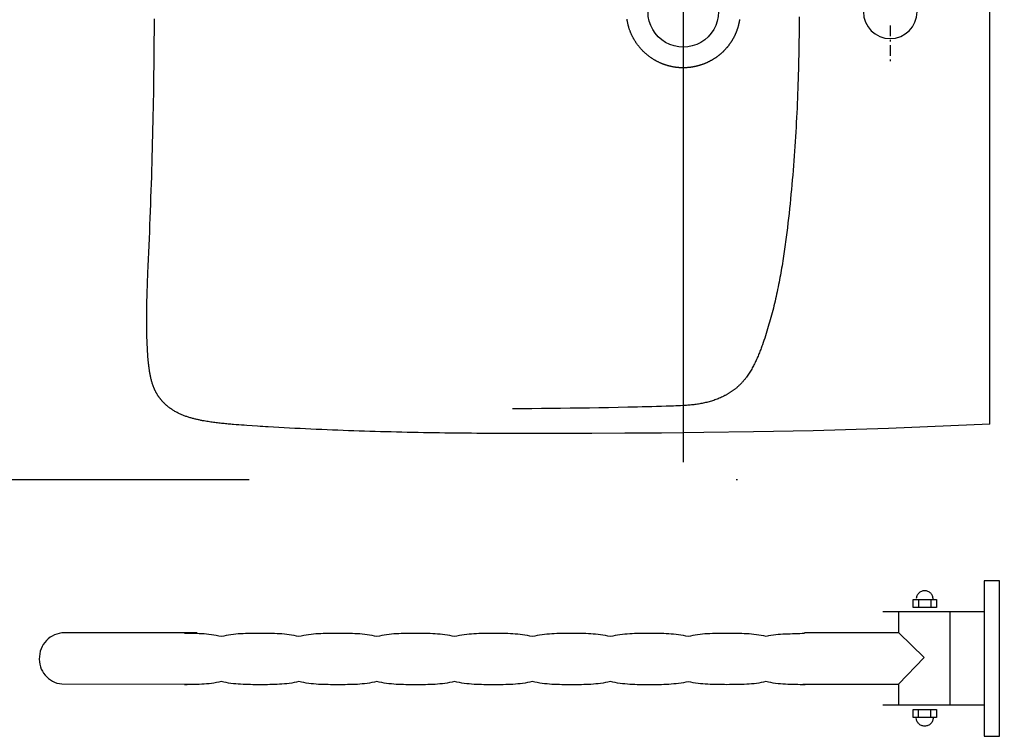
# Model space of a CAD drawing. Header units: millimetres. Extents: x 42924 to 92944, y -369470 to -179866.
# Tile 59 of 256: x 59273 to 59338, y -184346 to -184299. Entities that reach past the tile are written whole.
import ezdxf

# ---------------------------------------------------------------- set-up
doc = ezdxf.new("R2010")
doc.units = ezdxf.units.MM
doc.linetypes.add('DASHDOT', pattern=[25.4, 12.7, -6.35, 0, -6.35])
doc.layers.get('0').update_dxf_attribs({"color": 8})
for name, color, linetype in [('!! 0_Osie', 8, 'DASHDOT'), ('!! 2_wypos-sanitarne', 8, 'Continuous'), ('0-osie-liniA', 8, 'DASHDOT')]:
    doc.layers.add(name, color=color, linetype=linetype)

# ---------------------------------------------------------------- blocks, each defined once
blk = doc.blocks.new('BLOK OSI')
at = {"layer": '0-osie-liniA', "ltscale": 5}
blk.add_lwpolyline([(48625.506, -198090.088), (53810.61, -198090.088)], dxfattribs=at)
blk = doc.blocks.new('umywalka niep')
for p, q in [((-2.363, -36.598), (-3.378, -36.598)), ((-3.378, -36.598), (-3.378, -46.752)), ((-2.363, -46.752), (-2.363, -36.598)), ((-8.012, -38.34), (-8.012, -37.833)), ((-8.012, -37.833), (-6.489, -37.833)), ((-7.792, -37.699), (-7.8, -37.754)), ((-7.778, -37.646), (-7.792, -37.699)), ((-7.759, -37.596), (-7.778, -37.646)), ((-7.736, -37.547), (-7.759, -37.596)), ((-7.708, -37.502), (-7.736, -37.547)), ((-7.677, -37.459), (-7.708, -37.502)), ((-7.641, -37.42), (-7.677, -37.459)), ((-7.651, -37.828), (-7.651, -38.328)), ((-7.602, -37.384), (-7.641, -37.42)), ((-7.559, -37.352), (-7.602, -37.384)), ((-7.514, -37.325), (-7.559, -37.352)), ((-7.465, -37.302), (-7.514, -37.325)), ((-7.415, -37.283), (-7.465, -37.302)), ((-7.362, -37.269), (-7.415, -37.283)), ((-7.307, -37.261), (-7.362, -37.269)), ((-7.25, -37.258), (-7.307, -37.261)), ((-7.194, -37.261), (-7.25, -37.258)), ((-7.139, -37.269), (-7.194, -37.261)), ((-7.087, -37.283), (-7.139, -37.269)), ((-7.036, -37.302), (-7.087, -37.283)), ((-6.988, -37.325), (-7.036, -37.302)), ((-6.942, -37.352), (-6.988, -37.325)), ((-6.899, -37.384), (-6.942, -37.352)), ((-6.86, -37.42), (-6.899, -37.384)), ((-6.824, -37.459), (-6.86, -37.42)), ((-6.849, -37.828), (-6.849, -38.328)), ((-6.793, -37.502), (-6.824, -37.459)), ((-6.765, -37.547), (-6.793, -37.502)), ((-6.741, -37.596), (-6.765, -37.547)), ((-6.723, -37.646), (-6.741, -37.596)), ((-6.709, -37.699), (-6.723, -37.646)), ((-6.701, -37.754), (-6.709, -37.699)), ((-6.698, -37.811), (-6.701, -37.754)), ((-6.698, -37.811), (-6.698, -37.811)), ((-6.489, -37.833), (-6.489, -38.34)), ((-6.489, -38.34), (-8.012, -38.34)), ((-3.384, -38.628), (-9.984, -38.628)), ((-8.935, -39.986), (-8.935, -38.626)), ((-5.584, -44.689), (-5.584, -38.626)), ((-64.43, -40.393), (-64.546, -40.503)), ((-64.304, -40.294), (-64.43, -40.393)), ((-64.167, -40.208), (-64.304, -40.294)), ((-64.022, -40.136), (-64.167, -40.208)), ((-63.868, -40.078), (-64.022, -40.136)), ((-63.706, -40.036), (-63.868, -40.078)), ((-63.538, -40.01), (-63.706, -40.036)), ((-63.363, -40.001), (-63.538, -40.01)), ((-54.71, -40.001), (-63.363, -40.001)), ((-63.363, -40.001), (-63.363, -40.001)), ((-55.38, -40.041), (-55.541, -40.041)), ((-55.22, -40.042), (-55.38, -40.041)), ((-55.06, -40.044), (-55.22, -40.042)), ((-54.899, -40.046), (-55.06, -40.044)), ((-54.74, -40.051), (-54.899, -40.046)), ((-54.579, -40.057), (-54.74, -40.051)), ((-54.419, -40.066), (-54.579, -40.057)), ((-54.259, -40.076), (-54.419, -40.066)), ((-54.098, -40.09), (-54.259, -40.076)), ((-53.938, -40.106), (-54.098, -40.09)), ((-53.778, -40.126), (-53.938, -40.106)), ((-53.618, -40.149), (-53.778, -40.126)), ((-53.458, -40.177), (-53.618, -40.149)), ((-53.297, -40.208), (-53.458, -40.177)), ((-53.137, -40.244), (-53.297, -40.208)), ((-52.979, -40.208), (-53.137, -40.244)), ((-52.821, -40.177), (-52.979, -40.208)), ((-52.663, -40.149), (-52.821, -40.177)), ((-52.505, -40.126), (-52.663, -40.149)), ((-52.346, -40.106), (-52.505, -40.126)), ((-52.188, -40.09), (-52.346, -40.106)), ((-52.03, -40.077), (-52.188, -40.09)), ((-51.872, -40.066), (-52.03, -40.077)), ((-51.713, -40.058), (-51.872, -40.066)), ((-51.555, -40.052), (-51.713, -40.058)), ((-51.397, -40.047), (-51.555, -40.052)), ((-51.239, -40.044), (-51.397, -40.047)), ((-51.081, -40.043), (-51.239, -40.044)), ((-50.923, -40.042), (-51.081, -40.043)), ((-50.764, -40.041), (-50.923, -40.042)), ((-50.606, -40.042), (-50.764, -40.041)), ((-50.448, -40.041), (-50.606, -40.042)), ((-50.289, -40.042), (-50.448, -40.041)), ((-50.13, -40.043), (-50.289, -40.042)), ((-49.971, -40.045), (-50.13, -40.043)), ((-49.812, -40.047), (-49.971, -40.045)), ((-49.653, -40.052), (-49.812, -40.047)), ((-49.494, -40.058), (-49.653, -40.052)), ((-49.335, -40.066), (-49.494, -40.058)), ((-49.176, -40.077), (-49.335, -40.066)), ((-49.018, -40.09), (-49.176, -40.077)), ((-48.86, -40.106), (-49.018, -40.09)), ((-48.702, -40.126), (-48.86, -40.106)), ((-48.544, -40.15), (-48.702, -40.126)), ((-48.387, -40.177), (-48.544, -40.15)), ((-48.231, -40.209), (-48.387, -40.177)), ((-48.075, -40.245), (-48.231, -40.209)), ((-47.916, -40.209), (-48.075, -40.245)), ((-47.757, -40.177), (-47.916, -40.209)), ((-47.597, -40.15), (-47.757, -40.177)), ((-47.438, -40.127), (-47.597, -40.15)), ((-47.279, -40.107), (-47.438, -40.127)), ((-47.12, -40.091), (-47.279, -40.107)), ((-46.96, -40.077), (-47.12, -40.091)), ((-46.801, -40.067), (-46.96, -40.077)), ((-46.642, -40.058), (-46.801, -40.067)), ((-46.483, -40.052), (-46.642, -40.058)), ((-46.324, -40.048), (-46.483, -40.052)), ((-46.164, -40.045), (-46.324, -40.048)), ((-46.005, -40.043), (-46.164, -40.045)), ((-45.846, -40.043), (-46.005, -40.043)), ((-45.687, -40.042), (-45.846, -40.043)), ((-45.528, -40.043), (-45.687, -40.042)), ((-45.368, -40.042), (-45.528, -40.043)), ((-45.209, -40.043), (-45.368, -40.042)), ((-45.05, -40.043), (-45.209, -40.043)), ((-44.891, -40.045), (-45.05, -40.043)), ((-44.731, -40.048), (-44.891, -40.045)), ((-44.572, -40.052), (-44.731, -40.048)), ((-44.413, -40.058), (-44.572, -40.052)), ((-44.254, -40.067), (-44.413, -40.058)), ((-44.095, -40.077), (-44.254, -40.067)), ((-43.936, -40.091), (-44.095, -40.077)), ((-43.776, -40.107), (-43.936, -40.091)), ((-43.617, -40.127), (-43.776, -40.107)), ((-43.458, -40.15), (-43.617, -40.127)), ((-43.299, -40.177), (-43.458, -40.15)), ((-43.14, -40.209), (-43.299, -40.177)), ((-42.981, -40.246), (-43.14, -40.209)), ((-42.823, -40.209), (-42.981, -40.246)), ((-42.665, -40.178), (-42.823, -40.209)), ((-42.507, -40.15), (-42.665, -40.178)), ((-42.35, -40.127), (-42.507, -40.15)), ((-42.192, -40.107), (-42.35, -40.127)), ((-42.034, -40.091), (-42.192, -40.107)), ((-41.877, -40.077), (-42.034, -40.091)), ((-41.719, -40.067), (-41.877, -40.077)), ((-41.561, -40.059), (-41.719, -40.067)), ((-41.403, -40.053), (-41.561, -40.059)), ((-41.246, -40.048), (-41.403, -40.053)), ((-41.088, -40.046), (-41.246, -40.048)), ((-40.93, -40.044), (-41.088, -40.046)), ((-40.773, -40.043), (-40.93, -40.044)), ((-40.615, -40.043), (-40.773, -40.043)), ((-40.457, -40.043), (-40.615, -40.043)), ((-40.298, -40.043), (-40.457, -40.043)), ((-40.139, -40.043), (-40.298, -40.043)), ((-39.98, -40.044), (-40.139, -40.043)), ((-39.82, -40.046), (-39.98, -40.044)), ((-39.66, -40.048), (-39.82, -40.046)), ((-39.501, -40.053), (-39.66, -40.048)), ((-39.342, -40.059), (-39.501, -40.053)), ((-39.182, -40.067), (-39.342, -40.059)), ((-39.023, -40.078), (-39.182, -40.067)), ((-38.864, -40.091), (-39.023, -40.078)), ((-38.705, -40.107), (-38.864, -40.091)), ((-38.547, -40.127), (-38.705, -40.107)), ((-38.389, -40.151), (-38.547, -40.127)), ((-38.231, -40.178), (-38.389, -40.151)), ((-38.074, -40.21), (-38.231, -40.178)), ((-37.918, -40.247), (-38.074, -40.21)), ((-37.76, -40.21), (-37.918, -40.247)), ((-37.602, -40.178), (-37.76, -40.21)), ((-37.444, -40.151), (-37.602, -40.178)), ((-37.285, -40.127), (-37.444, -40.151)), ((-37.127, -40.108), (-37.285, -40.127)), ((-36.969, -40.091), (-37.127, -40.108)), ((-36.811, -40.078), (-36.969, -40.091)), ((-36.653, -40.068), (-36.811, -40.078)), ((-36.494, -40.059), (-36.653, -40.068)), ((-36.336, -40.053), (-36.494, -40.059)), ((-36.178, -40.049), (-36.336, -40.053)), ((-36.02, -40.046), (-36.178, -40.049)), ((-35.862, -40.045), (-36.02, -40.046)), ((-35.704, -40.044), (-35.862, -40.045)), ((-35.545, -40.044), (-35.704, -40.044)), ((-35.387, -40.044), (-35.545, -40.044)), ((-35.229, -40.044), (-35.387, -40.044)), ((-35.07, -40.044), (-35.229, -40.044)), ((-34.912, -40.045), (-35.07, -40.044)), ((-34.753, -40.046), (-34.912, -40.045)), ((-34.594, -40.049), (-34.753, -40.046)), ((-34.435, -40.053), (-34.594, -40.049)), ((-34.277, -40.059), (-34.435, -40.053)), ((-34.118, -40.068), (-34.277, -40.059)), ((-33.959, -40.078), (-34.118, -40.068)), ((-33.801, -40.092), (-33.959, -40.078)), ((-33.642, -40.108), (-33.801, -40.092)), ((-33.483, -40.128), (-33.642, -40.108)), ((-33.324, -40.151), (-33.483, -40.128)), ((-33.165, -40.179), (-33.324, -40.151)), ((-33.007, -40.211), (-33.165, -40.179)), ((-32.848, -40.247), (-33.007, -40.211)), ((-32.689, -40.211), (-32.848, -40.247)), ((-32.53, -40.179), (-32.689, -40.211)), ((-32.371, -40.151), (-32.53, -40.179)), ((-32.211, -40.128), (-32.371, -40.151)), ((-32.052, -40.108), (-32.211, -40.128)), ((-31.893, -40.092), (-32.052, -40.108)), ((-31.734, -40.078), (-31.893, -40.092)), ((-31.574, -40.068), (-31.734, -40.078)), ((-31.415, -40.06), (-31.574, -40.068)), ((-31.256, -40.054), (-31.415, -40.06)), ((-31.097, -40.05), (-31.256, -40.054)), ((-30.938, -40.047), (-31.097, -40.05)), ((-30.779, -40.046), (-30.938, -40.047)), ((-30.619, -40.045), (-30.779, -40.046)), ((-30.46, -40.045), (-30.619, -40.045)), ((-30.301, -40.045), (-30.46, -40.045)), ((-30.142, -40.045), (-30.301, -40.045)), ((-29.984, -40.045), (-30.142, -40.045)), ((-29.825, -40.046), (-29.984, -40.045)), ((-29.666, -40.047), (-29.825, -40.046)), ((-29.508, -40.05), (-29.666, -40.047)), ((-29.349, -40.054), (-29.508, -40.05)), ((-29.19, -40.06), (-29.349, -40.054)), ((-29.031, -40.068), (-29.19, -40.06)), ((-28.873, -40.079), (-29.031, -40.068)), ((-28.714, -40.092), (-28.873, -40.079)), ((-28.556, -40.108), (-28.714, -40.092)), ((-28.397, -40.128), (-28.556, -40.108)), ((-28.238, -40.152), (-28.397, -40.128)), ((-28.079, -40.179), (-28.238, -40.152)), ((-27.92, -40.211), (-28.079, -40.179)), ((-27.761, -40.248), (-27.92, -40.211)), ((-27.603, -40.211), (-27.761, -40.248)), ((-27.444, -40.179), (-27.603, -40.211)), ((-27.286, -40.152), (-27.444, -40.179)), ((-27.127, -40.128), (-27.286, -40.152)), ((-26.968, -40.108), (-27.127, -40.128)), ((-26.81, -40.092), (-26.968, -40.108)), ((-26.651, -40.079), (-26.81, -40.092)), ((-26.492, -40.069), (-26.651, -40.079)), ((-26.333, -40.06), (-26.492, -40.069)), ((-26.175, -40.054), (-26.333, -40.06)), ((-26.016, -40.05), (-26.175, -40.054)), ((-25.857, -40.048), (-26.016, -40.05)), ((-25.699, -40.046), (-25.857, -40.048)), ((-25.54, -40.046), (-25.699, -40.046)), ((-25.381, -40.046), (-25.54, -40.046)), ((-25.222, -40.046), (-25.381, -40.046)), ((-25.063, -40.046), (-25.222, -40.046)), ((-24.904, -40.046), (-25.063, -40.046)), ((-24.745, -40.046), (-24.904, -40.046)), ((-24.586, -40.048), (-24.745, -40.046)), ((-24.427, -40.05), (-24.586, -40.048)), ((-24.267, -40.055), (-24.427, -40.05)), ((-24.108, -40.06), (-24.267, -40.055)), ((-23.949, -40.069), (-24.108, -40.06)), ((-23.79, -40.079), (-23.949, -40.069)), ((-23.63, -40.092), (-23.79, -40.079)), ((-23.471, -40.109), (-23.63, -40.092)), ((-23.312, -40.129), (-23.471, -40.109)), ((-23.153, -40.152), (-23.312, -40.129)), ((-22.993, -40.18), (-23.153, -40.152)), ((-22.834, -40.212), (-22.993, -40.18)), ((-22.675, -40.249), (-22.834, -40.212)), ((-22.524, -40.212), (-22.675, -40.249)), ((-22.371, -40.18), (-22.524, -40.212)), ((-22.216, -40.152), (-22.371, -40.18)), ((-22.06, -40.128), (-22.216, -40.152)), ((-21.902, -40.107), (-22.06, -40.128)), ((-21.743, -40.09), (-21.902, -40.107)), ((-21.583, -40.076), (-21.743, -40.09)), ((-21.423, -40.065), (-21.583, -40.076)), ((-21.262, -40.057), (-21.423, -40.065)), ((-21.101, -40.05), (-21.262, -40.057)), ((-20.94, -40.045), (-21.101, -40.05)), ((-20.78, -40.042), (-20.94, -40.045)), ((-20.62, -40.04), (-20.78, -40.042)), ((-20.461, -40.039), (-20.62, -40.04)), ((-20.303, -40.039), (-20.461, -40.039)), ((-20.147, -40.039), (-20.303, -40.039)), ((-19.987, -40.039), (-20.147, -40.039)), ((-19.827, -40.039), (-19.987, -40.039)), ((-19.667, -40.04), (-19.827, -40.039)), ((-19.507, -40.042), (-19.667, -40.04)), ((-19.347, -40.045), (-19.507, -40.042)), ((-19.187, -40.05), (-19.347, -40.045)), ((-19.028, -40.056), (-19.187, -40.05)), ((-18.868, -40.065), (-19.028, -40.056)), ((-18.708, -40.075), (-18.868, -40.065)), ((-18.549, -40.089), (-18.708, -40.075)), ((-18.39, -40.105), (-18.549, -40.089)), ((-18.23, -40.125), (-18.39, -40.105)), ((-18.07, -40.148), (-18.23, -40.125)), ((-17.911, -40.175), (-18.07, -40.148)), ((-17.751, -40.207), (-17.911, -40.175)), ((-17.591, -40.243), (-17.751, -40.207)), ((-17.434, -40.207), (-17.591, -40.243)), ((-17.278, -40.178), (-17.434, -40.207)), ((-17.121, -40.154), (-17.278, -40.178)), ((-16.964, -40.135), (-17.121, -40.154)), ((-16.807, -40.119), (-16.964, -40.135)), ((-16.65, -40.107), (-16.807, -40.119)), ((-16.493, -40.098), (-16.65, -40.107)), ((-16.336, -40.091), (-16.493, -40.098)), ((-16.179, -40.085), (-16.336, -40.091)), ((-16.022, -40.08), (-16.179, -40.085)), ((-15.865, -40.076), (-16.022, -40.08)), ((-15.708, -40.072), (-15.865, -40.076)), ((-15.551, -40.066), (-15.708, -40.072)), ((-15.394, -40.06), (-15.551, -40.066)), ((-15.237, -40.051), (-15.394, -40.06)), ((-15.08, -40.04), (-15.237, -40.051)), ((-8.959, -40), (-15.082, -40)), ((-15.08, -40.04), (-15.08, -40.04)), ((-7.293, -41.621), (-8.946, -39.994)), ((-64.89, -41.047), (-64.943, -41.204)), ((-64.823, -40.898), (-64.89, -41.047)), ((-64.743, -40.757), (-64.823, -40.898)), ((-64.651, -40.625), (-64.743, -40.757)), ((-64.546, -40.503), (-64.651, -40.625)), ((-65.003, -41.537), (-65.01, -41.711)), ((-65.01, -41.711), (-65, -41.884)), ((-64.981, -41.367), (-65.003, -41.537)), ((-64.943, -41.204), (-64.981, -41.367)), ((-8.951, -43.352), (-7.293, -41.621)), ((-65, -41.884), (-64.974, -42.051)), ((-64.974, -42.051), (-64.933, -42.21)), ((-64.933, -42.21), (-64.877, -42.363)), ((-64.877, -42.363), (-64.807, -42.506)), ((-64.807, -42.506), (-64.725, -42.641)), ((-64.725, -42.641), (-64.631, -42.765)), ((-64.631, -42.765), (-64.525, -42.88)), ((-64.525, -42.88), (-64.408, -42.983)), ((-64.408, -42.983), (-64.282, -43.075)), ((-64.282, -43.075), (-64.147, -43.155)), ((-64.147, -43.155), (-64.004, -43.221)), ((-64.004, -43.221), (-63.852, -43.274)), ((-63.852, -43.274), (-63.695, -43.313)), ((-63.695, -43.313), (-63.531, -43.336)), ((-63.531, -43.336), (-54.728, -43.345)), ((-55.367, -43.383), (-55.526, -43.383)), ((-55.207, -43.382), (-55.367, -43.383)), ((-55.048, -43.381), (-55.207, -43.382)), ((-54.889, -43.378), (-55.048, -43.381)), ((-54.73, -43.374), (-54.889, -43.378)), ((-54.57, -43.368), (-54.73, -43.374)), ((-54.411, -43.36), (-54.57, -43.368)), ((-54.252, -43.349), (-54.411, -43.36)), ((-54.093, -43.336), (-54.252, -43.349)), ((-53.933, -43.319), (-54.093, -43.336)), ((-53.774, -43.3), (-53.933, -43.319)), ((-53.615, -43.276), (-53.774, -43.3)), ((-53.456, -43.248), (-53.615, -43.276)), ((-53.297, -43.217), (-53.456, -43.248)), ((-53.138, -43.18), (-53.297, -43.217)), ((-52.979, -43.217), (-53.138, -43.18)), ((-52.821, -43.249), (-52.979, -43.217)), ((-52.663, -43.276), (-52.821, -43.249)), ((-52.505, -43.3), (-52.663, -43.276)), ((-52.346, -43.319), (-52.505, -43.3)), ((-52.188, -43.336), (-52.346, -43.319)), ((-52.03, -43.349), (-52.188, -43.336)), ((-51.872, -43.36), (-52.03, -43.349)), ((-51.713, -43.368), (-51.872, -43.36)), ((-51.555, -43.374), (-51.713, -43.368)), ((-51.397, -43.378), (-51.555, -43.374)), ((-51.239, -43.382), (-51.397, -43.378)), ((-51.081, -43.383), (-51.239, -43.382)), ((-50.922, -43.384), (-51.081, -43.383)), ((-50.764, -43.384), (-50.922, -43.384)), ((-50.606, -43.384), (-50.764, -43.384)), ((-50.447, -43.384), (-50.606, -43.384)), ((-50.289, -43.384), (-50.447, -43.384)), ((-50.13, -43.383), (-50.289, -43.384)), ((-49.971, -43.382), (-50.13, -43.383)), ((-49.812, -43.378), (-49.971, -43.382)), ((-49.654, -43.374), (-49.812, -43.378)), ((-49.495, -43.368), (-49.654, -43.374)), ((-49.336, -43.36), (-49.495, -43.368)), ((-49.177, -43.349), (-49.336, -43.36)), ((-49.019, -43.336), (-49.177, -43.349)), ((-48.86, -43.32), (-49.019, -43.336)), ((-48.702, -43.3), (-48.86, -43.32)), ((-48.543, -43.277), (-48.702, -43.3)), ((-48.384, -43.249), (-48.543, -43.277)), ((-48.226, -43.218), (-48.384, -43.249)), ((-48.067, -43.182), (-48.226, -43.218)), ((-47.908, -43.218), (-48.067, -43.182)), ((-47.749, -43.249), (-47.908, -43.218)), ((-47.59, -43.277), (-47.749, -43.249)), ((-47.432, -43.3), (-47.59, -43.277)), ((-47.273, -43.32), (-47.432, -43.3)), ((-47.114, -43.336), (-47.273, -43.32)), ((-46.956, -43.35), (-47.114, -43.336)), ((-46.797, -43.361), (-46.956, -43.35)), ((-46.638, -43.369), (-46.797, -43.361)), ((-46.48, -43.375), (-46.638, -43.369)), ((-46.321, -43.379), (-46.48, -43.375)), ((-46.162, -43.382), (-46.321, -43.379)), ((-46.003, -43.384), (-46.162, -43.382)), ((-45.845, -43.385), (-46.003, -43.384)), ((-45.686, -43.385), (-45.845, -43.385)), ((-45.528, -43.385), (-45.686, -43.385)), ((-45.369, -43.385), (-45.528, -43.385)), ((-45.21, -43.385), (-45.369, -43.385)), ((-45.051, -43.384), (-45.21, -43.385)), ((-44.893, -43.382), (-45.051, -43.384)), ((-44.734, -43.379), (-44.893, -43.382)), ((-44.575, -43.375), (-44.734, -43.379)), ((-44.417, -43.369), (-44.575, -43.375)), ((-44.258, -43.361), (-44.417, -43.369)), ((-44.099, -43.35), (-44.258, -43.361)), ((-43.94, -43.337), (-44.099, -43.35)), ((-43.782, -43.32), (-43.94, -43.337)), ((-43.623, -43.301), (-43.782, -43.32)), ((-43.464, -43.277), (-43.623, -43.301)), ((-43.306, -43.25), (-43.464, -43.277)), ((-43.147, -43.218), (-43.306, -43.25)), ((-42.988, -43.182), (-43.147, -43.218)), ((-42.83, -43.218), (-42.988, -43.182)), ((-42.672, -43.25), (-42.83, -43.218)), ((-42.514, -43.277), (-42.672, -43.25)), ((-42.356, -43.301), (-42.514, -43.277)), ((-42.197, -43.32), (-42.356, -43.301)), ((-42.039, -43.337), (-42.197, -43.32)), ((-41.881, -43.35), (-42.039, -43.337)), ((-41.723, -43.361), (-41.881, -43.35)), ((-41.564, -43.369), (-41.723, -43.361)), ((-41.406, -43.376), (-41.564, -43.369)), ((-41.248, -43.38), (-41.406, -43.376)), ((-41.09, -43.383), (-41.248, -43.38)), ((-40.932, -43.385), (-41.09, -43.383)), ((-40.773, -43.386), (-40.932, -43.385)), ((-40.615, -43.386), (-40.773, -43.386)), ((-40.457, -43.386), (-40.615, -43.386)), ((-40.299, -43.386), (-40.457, -43.386)), ((-40.14, -43.386), (-40.299, -43.386)), ((-39.982, -43.385), (-40.14, -43.386)), ((-39.824, -43.383), (-39.982, -43.385)), ((-39.665, -43.38), (-39.824, -43.383)), ((-39.507, -43.376), (-39.665, -43.38)), ((-39.348, -43.369), (-39.507, -43.376)), ((-39.19, -43.361), (-39.348, -43.369)), ((-39.032, -43.35), (-39.19, -43.361)), ((-38.873, -43.337), (-39.032, -43.35)), ((-38.715, -43.321), (-38.873, -43.337)), ((-38.557, -43.301), (-38.715, -43.321)), ((-38.398, -43.278), (-38.557, -43.301)), ((-38.24, -43.251), (-38.398, -43.278)), ((-38.082, -43.219), (-38.24, -43.251)), ((-37.924, -43.183), (-38.082, -43.219)), ((-37.764, -43.219), (-37.924, -43.183)), ((-37.604, -43.251), (-37.764, -43.219)), ((-37.445, -43.278), (-37.604, -43.251)), ((-37.285, -43.301), (-37.445, -43.278)), ((-37.126, -43.321), (-37.285, -43.301)), ((-36.966, -43.337), (-37.126, -43.321)), ((-36.807, -43.351), (-36.966, -43.337)), ((-36.647, -43.362), (-36.807, -43.351)), ((-36.487, -43.37), (-36.647, -43.362)), ((-36.328, -43.376), (-36.487, -43.37)), ((-36.168, -43.381), (-36.328, -43.376)), ((-36.009, -43.384), (-36.168, -43.381)), ((-35.849, -43.386), (-36.009, -43.384)), ((-35.69, -43.387), (-35.849, -43.386)), ((-35.53, -43.387), (-35.69, -43.387)), ((-35.371, -43.387), (-35.53, -43.387)), ((-35.213, -43.387), (-35.371, -43.387)), ((-35.056, -43.387), (-35.213, -43.387)), ((-34.898, -43.386), (-35.056, -43.387)), ((-34.74, -43.384), (-34.898, -43.386)), ((-34.583, -43.381), (-34.74, -43.384)), ((-34.425, -43.377), (-34.583, -43.381)), ((-34.267, -43.37), (-34.425, -43.377)), ((-34.109, -43.362), (-34.267, -43.37)), ((-33.952, -43.351), (-34.109, -43.362)), ((-33.794, -43.338), (-33.952, -43.351)), ((-33.637, -43.321), (-33.794, -43.338)), ((-33.479, -43.302), (-33.637, -43.321)), ((-33.321, -43.279), (-33.479, -43.302)), ((-33.163, -43.252), (-33.321, -43.279)), ((-33.006, -43.22), (-33.163, -43.252)), ((-32.848, -43.185), (-33.006, -43.22)), ((-32.687, -43.22), (-32.848, -43.185)), ((-32.526, -43.252), (-32.687, -43.22)), ((-32.366, -43.279), (-32.526, -43.252)), ((-32.205, -43.302), (-32.366, -43.279)), ((-32.045, -43.322), (-32.205, -43.302)), ((-31.884, -43.338), (-32.045, -43.322)), ((-31.723, -43.352), (-31.884, -43.338)), ((-31.562, -43.363), (-31.723, -43.352)), ((-31.402, -43.371), (-31.562, -43.363)), ((-31.241, -43.377), (-31.402, -43.371)), ((-31.08, -43.382), (-31.241, -43.377)), ((-30.919, -43.385), (-31.08, -43.382)), ((-30.759, -43.387), (-30.919, -43.385)), ((-30.598, -43.388), (-30.759, -43.387)), ((-30.437, -43.388), (-30.598, -43.388)), ((-30.276, -43.389), (-30.437, -43.388)), ((-30.119, -43.388), (-30.276, -43.389)), ((-29.962, -43.388), (-30.119, -43.388)), ((-29.805, -43.387), (-29.962, -43.388)), ((-29.648, -43.385), (-29.805, -43.387)), ((-29.491, -43.382), (-29.648, -43.385)), ((-29.334, -43.377), (-29.491, -43.382)), ((-29.178, -43.371), (-29.334, -43.377)), ((-29.021, -43.363), (-29.178, -43.371)), ((-28.864, -43.352), (-29.021, -43.363)), ((-28.706, -43.339), (-28.864, -43.352)), ((-28.549, -43.322), (-28.706, -43.339)), ((-28.391, -43.303), (-28.549, -43.322)), ((-28.233, -43.279), (-28.391, -43.303)), ((-28.074, -43.252), (-28.233, -43.279)), ((-27.914, -43.221), (-28.074, -43.252)), ((-27.754, -43.186), (-27.914, -43.221)), ((-27.596, -43.221), (-27.754, -43.186)), ((-27.437, -43.252), (-27.596, -43.221)), ((-27.278, -43.279), (-27.437, -43.252)), ((-27.119, -43.303), (-27.278, -43.279)), ((-26.96, -43.322), (-27.119, -43.303)), ((-26.801, -43.339), (-26.96, -43.322)), ((-26.642, -43.352), (-26.801, -43.339)), ((-26.483, -43.363), (-26.642, -43.352)), ((-26.325, -43.372), (-26.483, -43.363)), ((-26.166, -43.378), (-26.325, -43.372)), ((-26.007, -43.383), (-26.166, -43.378)), ((-25.848, -43.386), (-26.007, -43.383)), ((-25.69, -43.388), (-25.848, -43.386)), ((-25.531, -43.389), (-25.69, -43.388)), ((-25.371, -43.389), (-25.531, -43.389)), ((-25.212, -43.389), (-25.371, -43.389)), ((-25.053, -43.389), (-25.212, -43.389)), ((-24.894, -43.389), (-25.053, -43.389)), ((-24.734, -43.388), (-24.894, -43.389)), ((-24.575, -43.386), (-24.734, -43.388)), ((-24.415, -43.383), (-24.575, -43.386)), ((-24.256, -43.378), (-24.415, -43.383)), ((-24.096, -43.372), (-24.256, -43.378)), ((-23.937, -43.363), (-24.096, -43.372)), ((-23.778, -43.352), (-23.937, -43.363)), ((-23.618, -43.339), (-23.778, -43.352)), ((-23.459, -43.323), (-23.618, -43.339)), ((-23.299, -43.303), (-23.459, -43.323)), ((-23.14, -43.28), (-23.299, -43.303)), ((-22.98, -43.253), (-23.14, -43.28)), ((-22.821, -43.222), (-22.98, -43.253)), ((-22.661, -43.187), (-22.821, -43.222)), ((-22.506, -43.222), (-22.661, -43.187)), ((-22.35, -43.253), (-22.506, -43.222)), ((-22.194, -43.279), (-22.35, -43.253)), ((-22.037, -43.302), (-22.194, -43.279)), ((-21.879, -43.321), (-22.037, -43.302)), ((-21.721, -43.337), (-21.879, -43.321)), ((-21.562, -43.35), (-21.721, -43.337)), ((-21.404, -43.36), (-21.562, -43.35)), ((-21.246, -43.368), (-21.404, -43.36)), ((-21.087, -43.373), (-21.246, -43.368)), ((-20.929, -43.377), (-21.087, -43.373)), ((-20.771, -43.38), (-20.929, -43.377)), ((-20.614, -43.382), (-20.771, -43.38)), ((-20.458, -43.382), (-20.614, -43.382)), ((-20.302, -43.382), (-20.458, -43.382)), ((-20.147, -43.383), (-20.302, -43.382)), ((-19.988, -43.382), (-20.147, -43.383)), ((-19.827, -43.382), (-19.988, -43.382)), ((-19.666, -43.381), (-19.827, -43.382)), ((-19.505, -43.38), (-19.666, -43.381)), ((-19.343, -43.377), (-19.505, -43.38)), ((-19.181, -43.373), (-19.343, -43.377)), ((-19.02, -43.367), (-19.181, -43.373)), ((-18.858, -43.359), (-19.02, -43.367)), ((-18.697, -43.348), (-18.858, -43.359)), ((-18.538, -43.335), (-18.697, -43.348)), ((-18.379, -43.319), (-18.538, -43.335)), ((-18.221, -43.299), (-18.379, -43.319)), ((-18.065, -43.275), (-18.221, -43.299)), ((-17.91, -43.248), (-18.065, -43.275)), ((-17.757, -43.216), (-17.91, -43.248)), ((-17.606, -43.18), (-17.757, -43.216)), ((-17.449, -43.216), (-17.606, -43.18)), ((-17.291, -43.248), (-17.449, -43.216)), ((-17.133, -43.275), (-17.291, -43.248)), ((-16.974, -43.299), (-17.133, -43.275)), ((-16.815, -43.319), (-16.974, -43.299)), ((-16.656, -43.335), (-16.815, -43.319)), ((-16.496, -43.349), (-16.656, -43.335)), ((-16.336, -43.359), (-16.496, -43.349)), ((-16.176, -43.367), (-16.336, -43.359)), ((-16.015, -43.374), (-16.176, -43.367)), ((-15.855, -43.378), (-16.015, -43.374)), ((-15.695, -43.381), (-15.855, -43.378)), ((-15.535, -43.382), (-15.695, -43.381)), ((-15.374, -43.383), (-15.535, -43.382)), ((-15.215, -43.383), (-15.374, -43.383)), ((-15.055, -43.383), (-15.215, -43.383)), ((-15.192, -43.352), (-8.951, -43.352)), ((-15.055, -43.383), (-15.055, -43.383)), ((-8.935, -44.689), (-8.935, -43.359)), ((-3.384, -44.721), (-9.984, -44.721)), ((-8.012, -45.514), (-8.012, -45.006)), ((-8.012, -45.006), (-6.489, -45.006)), ((-6.489, -45.514), (-8.012, -45.514)), ((-7.792, -45.647), (-7.8, -45.592)), ((-7.651, -45.518), (-7.651, -45.019)), ((-6.849, -45.518), (-6.849, -45.019)), ((-6.701, -45.592), (-6.709, -45.647)), ((-6.698, -45.536), (-6.701, -45.592)), ((-6.698, -45.536), (-6.698, -45.536)), ((-6.489, -45.006), (-6.489, -45.514)), ((-7.778, -45.7), (-7.792, -45.647)), ((-7.759, -45.751), (-7.778, -45.7)), ((-7.736, -45.799), (-7.759, -45.751)), ((-7.708, -45.845), (-7.736, -45.799)), ((-7.677, -45.887), (-7.708, -45.845)), ((-7.641, -45.926), (-7.677, -45.887)), ((-7.602, -45.962), (-7.641, -45.926)), ((-7.559, -45.994), (-7.602, -45.962)), ((-7.514, -46.022), (-7.559, -45.994)), ((-7.465, -46.045), (-7.514, -46.022)), ((-7.415, -46.064), (-7.465, -46.045)), ((-7.362, -46.077), (-7.415, -46.064)), ((-7.307, -46.086), (-7.362, -46.077)), ((-7.25, -46.089), (-7.307, -46.086)), ((-7.194, -46.086), (-7.25, -46.089)), ((-7.139, -46.077), (-7.194, -46.086)), ((-7.087, -46.064), (-7.139, -46.077)), ((-7.036, -46.045), (-7.087, -46.064)), ((-6.988, -46.022), (-7.036, -46.045)), ((-6.942, -45.994), (-6.988, -46.022)), ((-6.899, -45.962), (-6.942, -45.994)), ((-6.86, -45.926), (-6.899, -45.962)), ((-6.824, -45.887), (-6.86, -45.926)), ((-6.793, -45.845), (-6.824, -45.887)), ((-6.765, -45.799), (-6.793, -45.845)), ((-6.741, -45.751), (-6.765, -45.799)), ((-6.723, -45.7), (-6.741, -45.751)), ((-6.709, -45.647), (-6.723, -45.7)), ((-3.378, -46.752), (-2.363, -46.752))]:
    blk.add_line(p, q)
blk = doc.blocks.new('A$Cfa5879fe')
for points in [[(-0.26899, -0.00001), (0.26899, 0.00001)], [(-0.269, -0.00004), (-0.27185, -0.06611), (-0.27328, -0.11534), (-0.27405, -0.15428), (-0.2745, -0.18653), (-0.27478, -0.21409), (-0.27495, -0.23818), (-0.27507, -0.25961), (-0.27513, -0.27892), (-0.27514, -0.28919)], [(-0.03104, -0.06497), (-0.0322, -0.06497)], [(-0.0217, -0.06497), (-0.0287, -0.06497)], [(-0.0182, -0.06497), (-0.01937, -0.06497)], [(-0.00887, -0.06497), (-0.01587, -0.06497)], [(-0.00319, -0.12438), (-0.00632, -0.12439), (-0.00946, -0.12441), (-0.01259, -0.12444), (-0.01572, -0.12447), (-0.01886, -0.1245), (-0.02199, -0.12455), (-0.02512, -0.1246), (-0.02826, -0.12466), (-0.03139, -0.12472), (-0.03452, -0.12479), (-0.03766, -0.12487), (-0.04079, -0.12496), (-0.04392, -0.12505), (-0.04705, -0.12515), (-0.05019, -0.12526), (-0.05332, -0.12538), (-0.05645, -0.1255), (-0.05958, -0.12563), (-0.06271, -0.12577), (-0.06584, -0.12592), (-0.06897, -0.12607), (-0.0721, -0.12624), (-0.07523, -0.12641), (-0.07836, -0.12659), (-0.08149, -0.12677), (-0.08462, -0.12697), (-0.08774, -0.12718), (-0.09087, -0.12739), (-0.094, -0.12761), (-0.09712, -0.12784), (-0.10025, -0.12808), (-0.10337, -0.12833), (-0.10649, -0.12859), (-0.10961, -0.12886), (-0.11274, -0.12914), (-0.11586, -0.12943), (-0.11898, -0.12972), (-0.1221, -0.13003), (-0.12521, -0.13035), (-0.12833, -0.13067), (-0.13145, -0.13101), (-0.13456, -0.13135), (-0.13767, -0.13171), (-0.14079, -0.13208), (-0.1439, -0.13246), (-0.14545, -0.13265), (-0.14701, -0.13285), (-0.14856, -0.13305), (-0.15011, -0.13326), (-0.15167, -0.13347), (-0.15322, -0.13368), (-0.15477, -0.1339), (-0.15632, -0.13412), (-0.15787, -0.13435), (-0.15942, -0.13458), (-0.16097, -0.13482), (-0.16252, -0.13506), (-0.16407, -0.13531), (-0.16561, -0.13556), (-0.16716, -0.13582), (-0.1687, -0.13608), (-0.17025, -0.13635), (-0.17179, -0.13663), (-0.17333, -0.13691), (-0.17487, -0.1372), (-0.17641, -0.13749), (-0.17795, -0.13779), (-0.17948, -0.1381), (-0.18102, -0.13842), (-0.18255, -0.13874), (-0.18408, -0.13907), (-0.18562, -0.13941), (-0.18714, -0.13975), (-0.18867, -0.1401), (-0.1902, -0.14046), (-0.19172, -0.14083), (-0.19324, -0.14121), (-0.19476, -0.14159), (-0.19628, -0.14198), (-0.19779, -0.14238), (-0.1993, -0.14279), (-0.20081, -0.14321), (-0.20232, -0.14364), (-0.20383, -0.14407), (-0.20533, -0.14452), (-0.20683, -0.14497), (-0.20833, -0.14543), (-0.20982, -0.1459), (-0.21131, -0.14638), (-0.2128, -0.14687), (-0.21429, -0.14737), (-0.21577, -0.14788), (-0.21725, -0.1484), (-0.21799, -0.14866), (-0.21872, -0.14893), (-0.21946, -0.1492), (-0.22019, -0.14947), (-0.22093, -0.14975), (-0.22166, -0.15003), (-0.22238, -0.15032), (-0.22311, -0.15061), (-0.22384, -0.15091), (-0.22456, -0.15121), (-0.22528, -0.15152), (-0.226, -0.15183), (-0.22671, -0.15215), (-0.22743, -0.15248), (-0.22814, -0.15281), (-0.22884, -0.15315), (-0.22955, -0.1535), (-0.23025, -0.15385), (-0.23094, -0.15421), (-0.23163, -0.15458), (-0.23232, -0.15496), (-0.233, -0.15534), (-0.23368, -0.15573), (-0.23435, -0.15614), (-0.23502, -0.15655), (-0.23568, -0.15697), (-0.23634, -0.1574), (-0.23699, -0.15784), (-0.23763, -0.15829), (-0.23826, -0.15875), (-0.23858, -0.15898), (-0.23889, -0.15922), (-0.2392, -0.15946), (-0.23951, -0.1597), (-0.23982, -0.15995), (-0.24012, -0.16019), (-0.24042, -0.16044), (-0.24072, -0.1607), (-0.24102, -0.16095), (-0.24131, -0.16121), (-0.24161, -0.16147), (-0.2419, -0.16173), (-0.24218, -0.162), (-0.24247, -0.16227), (-0.24275, -0.16254), (-0.24303, -0.16282), (-0.24331, -0.1631), (-0.24358, -0.16338), (-0.24385, -0.16366), (-0.24412, -0.16394), (-0.24438, -0.16423), (-0.24465, -0.16452), (-0.2449, -0.16482), (-0.24516, -0.16512), (-0.24541, -0.16542), (-0.24566, -0.16572), (-0.24591, -0.16602), (-0.24615, -0.16633), (-0.24639, -0.16664), (-0.24663, -0.16695), (-0.24686, -0.16727), (-0.24709, -0.16758), (-0.24732, -0.1679), (-0.24754, -0.16822), (-0.24776, -0.16855), (-0.24798, -0.16887), (-0.2482, -0.1692), (-0.24841, -0.16953), (-0.24862, -0.16986), (-0.24882, -0.1702), (-0.24903, -0.17053), (-0.24923, -0.17087), (-0.24943, -0.17121), (-0.24962, -0.17155), (-0.24981, -0.17189), (-0.25, -0.17223), (-0.25019, -0.17258), (-0.25037, -0.17292), (-0.25073, -0.17362), (-0.25107, -0.17433), (-0.25141, -0.17503), (-0.25173, -0.17575), (-0.25204, -0.17647), (-0.25234, -0.17719), (-0.25263, -0.17792), (-0.25291, -0.17865), (-0.25318, -0.17939), (-0.25344, -0.18013), (-0.25368, -0.18087), (-0.25392, -0.18162), (-0.25414, -0.18237), (-0.25436, -0.18312), (-0.25456, -0.18388), (-0.25475, -0.18464), (-0.25494, -0.1854), (-0.25511, -0.18617), (-0.25528, -0.18693), (-0.25543, -0.1877), (-0.25558, -0.18847), (-0.25571, -0.18924), (-0.25584, -0.19002), (-0.25596, -0.19079), (-0.25607, -0.19157), (-0.25617, -0.19234), (-0.25627, -0.19312), (-0.25636, -0.1939), (-0.25644, -0.19468), (-0.25651, -0.19546), (-0.25658, -0.19624), (-0.25665, -0.19702), (-0.25671, -0.1978), (-0.25676, -0.19858), (-0.25681, -0.19937), (-0.25686, -0.20015), (-0.25694, -0.20171), (-0.25701, -0.20328), (-0.25708, -0.20484), (-0.25713, -0.20641), (-0.25719, -0.20798), (-0.25729, -0.21111), (-0.25739, -0.21424), (-0.25748, -0.21737), (-0.25757, -0.22051), (-0.25766, -0.22364), (-0.25774, -0.22677), (-0.25782, -0.2299), (-0.25789, -0.23304), (-0.25797, -0.23617), (-0.2581, -0.24244), (-0.25822, -0.2487), (-0.25834, -0.25497), (-0.25844, -0.26124), (-0.25853, -0.2675), (-0.25862, -0.27377), (-0.2587, -0.28004), (-0.25878, -0.28631), (-0.25884, -0.29257), (-0.25891, -0.29884), (-0.25897, -0.30511), (-0.25902, -0.31138)], [(-0.005, -0.16328), (-0.00528, -0.16332), (-0.00555, -0.16336), (-0.00583, -0.16341), (-0.0061, -0.16346), (-0.00638, -0.16351), (-0.00665, -0.16356), (-0.00693, -0.16361), (-0.0072, -0.16367), (-0.00747, -0.16373), (-0.00775, -0.16379), (-0.00802, -0.16385), (-0.00829, -0.16391), (-0.00856, -0.16398), (-0.00883, -0.16405), (-0.0091, -0.16412), (-0.00937, -0.16419), (-0.00964, -0.16427), (-0.00991, -0.16434), (-0.01018, -0.16442), (-0.01045, -0.1645), (-0.01071, -0.16458), (-0.01098, -0.16467), (-0.01125, -0.16476), (-0.01151, -0.16484), (-0.01178, -0.16494), (-0.01204, -0.16503), (-0.0123, -0.16512), (-0.01256, -0.16522), (-0.01283, -0.16532), (-0.01309, -0.16542), (-0.01335, -0.16552), (-0.0136, -0.16563), (-0.01386, -0.16573), (-0.01412, -0.16584), (-0.01438, -0.16595), (-0.01463, -0.16607), (-0.01489, -0.16618), (-0.01514, -0.1663), (-0.01539, -0.16642), (-0.01565, -0.16654), (-0.0159, -0.16666), (-0.01615, -0.16678), (-0.0164, -0.16691), (-0.01664, -0.16704), (-0.01689, -0.16717), (-0.01714, -0.1673), (-0.01738, -0.16744), (-0.01763, -0.16757), (-0.01787, -0.16771), (-0.01811, -0.16785), (-0.01835, -0.16799), (-0.01859, -0.16814), (-0.01883, -0.16828), (-0.01907, -0.16843), (-0.0193, -0.16858), (-0.01954, -0.16873), (-0.01977, -0.16888), (-0.02001, -0.16904), (-0.02024, -0.16919), (-0.02047, -0.16935), (-0.0207, -0.16951), (-0.02092, -0.16967), (-0.02115, -0.16984), (-0.02138, -0.17), (-0.0216, -0.17017), (-0.02182, -0.17034), (-0.02204, -0.17051), (-0.02226, -0.17068), (-0.02248, -0.17085), (-0.0227, -0.17103), (-0.02292, -0.17121), (-0.02313, -0.17139), (-0.02334, -0.17157), (-0.02356, -0.17175), (-0.02377, -0.17193), (-0.02398, -0.17212), (-0.02418, -0.1723), (-0.02439, -0.17249), (-0.02459, -0.17268), (-0.0248, -0.17287), (-0.025, -0.17307), (-0.0252, -0.17326), (-0.0254, -0.17346), (-0.0256, -0.17366), (-0.02579, -0.17385), (-0.02599, -0.17405), (-0.02618, -0.17426), (-0.02637, -0.17446), (-0.02656, -0.17467), (-0.02675, -0.17487), (-0.02694, -0.17508), (-0.02712, -0.17529), (-0.02731, -0.1755), (-0.02749, -0.17571), (-0.02767, -0.17592), (-0.02785, -0.17614), (-0.02802, -0.17635), (-0.0282, -0.17657), (-0.02837, -0.17679), (-0.02855, -0.17701), (-0.02872, -0.17723), (-0.02889, -0.17745), (-0.02905, -0.17768), (-0.02922, -0.1779), (-0.02938, -0.17813), (-0.02955, -0.17836), (-0.02971, -0.17858), (-0.02987, -0.17881), (-0.03002, -0.17904), (-0.03018, -0.17928), (-0.03033, -0.17951), (-0.03049, -0.17974), (-0.03064, -0.17998), (-0.03079, -0.18022), (-0.03093, -0.18045), (-0.03108, -0.18069), (-0.03122, -0.18093), (-0.03136, -0.18117), (-0.0315, -0.18141), (-0.03164, -0.18166), (-0.03178, -0.1819), (-0.03191, -0.18215), (-0.03204, -0.18239), (-0.03218, -0.18264), (-0.0323, -0.18289), (-0.03243, -0.18313), (-0.03256, -0.18338), (-0.03268, -0.18364), (-0.0328, -0.18389), (-0.03292, -0.18414), (-0.03304, -0.18439), (-0.03315, -0.18465), (-0.03327, -0.1849), (-0.03338, -0.18516), (-0.03349, -0.18542), (-0.0336, -0.18567), (-0.0337, -0.18593), (-0.03381, -0.18619), (-0.03391, -0.18645), (-0.03401, -0.18671), (-0.03411, -0.18697), (-0.0342, -0.18724), (-0.0343, -0.1875), (-0.03439, -0.18776), (-0.03448, -0.18803), (-0.03457, -0.18829), (-0.03465, -0.18856), (-0.03474, -0.18882), (-0.03482, -0.18909), (-0.0349, -0.18936), (-0.03498, -0.18963), (-0.03506, -0.1899), (-0.03513, -0.19016), (-0.0352, -0.19043), (-0.03527, -0.1907), (-0.03534, -0.19098), (-0.03541, -0.19125), (-0.03547, -0.19152), (-0.03554, -0.19179), (-0.0356, -0.19206), (-0.03566, -0.19234), (-0.03571, -0.19261), (-0.03577, -0.19288), (-0.03582, -0.19316), (-0.03587, -0.19343), (-0.03592, -0.19371), (-0.03597, -0.19398), (-0.03602, -0.19426), (-0.03606, -0.19453), (-0.0361, -0.19481), (-0.03614, -0.19509), (-0.03618, -0.19536), (-0.03621, -0.19564), (-0.03624, -0.19592), (-0.03627, -0.1962), (-0.0363, -0.19647), (-0.03633, -0.19675), (-0.03635, -0.19703), (-0.03638, -0.19731), (-0.0364, -0.19759), (-0.03641, -0.19787), (-0.03643, -0.19815), (-0.03644, -0.19843), (-0.03646, -0.1987), (-0.03647, -0.19898), (-0.03647, -0.19926), (-0.03648, -0.19954), (-0.03648, -0.19982), (-0.03648, -0.2001), (-0.03648, -0.20038), (-0.03648, -0.20066), (-0.03647, -0.20094), (-0.03647, -0.20122), (-0.03646, -0.2015), (-0.03645, -0.20178), (-0.03643, -0.20206), (-0.03642, -0.20233), (-0.0364, -0.20261), (-0.03638, -0.20289), (-0.03635, -0.20317), (-0.03633, -0.20345), (-0.0363, -0.20373), (-0.03627, -0.204), (-0.03624, -0.20428), (-0.03621, -0.20456), (-0.03618, -0.20484), (-0.03614, -0.20511), (-0.0361, -0.20539), (-0.03606, -0.20567), (-0.03601, -0.20594), (-0.03597, -0.20622), (-0.03592, -0.2065), (-0.03587, -0.20677), (-0.03582, -0.20705), (-0.03576, -0.20732), (-0.03571, -0.2076), (-0.03565, -0.20787), (-0.03559, -0.20814), (-0.03552, -0.20842), (-0.03546, -0.20869), (-0.03539, -0.20896), (-0.03532, -0.20923), (-0.03525, -0.2095), (-0.03518, -0.20977), (-0.0351, -0.21004), (-0.03502, -0.21031), (-0.03495, -0.21058), (-0.03486, -0.21085), (-0.03478, -0.21112), (-0.0347, -0.21138), (-0.03461, -0.21165), (-0.03452, -0.21191), (-0.03443, -0.21218), (-0.03433, -0.21244), (-0.03424, -0.2127), (-0.03414, -0.21297), (-0.03404, -0.21323), (-0.03394, -0.21349), (-0.03381, -0.21381), (-0.03368, -0.21412), (-0.03355, -0.21444), (-0.03341, -0.21475), (-0.03327, -0.21506), (-0.03313, -0.21538), (-0.03299, -0.21569), (-0.03284, -0.216), (-0.03269, -0.2163), (-0.03254, -0.21661), (-0.03238, -0.21692), (-0.03222, -0.21722), (-0.03206, -0.21752), (-0.0319, -0.21782), (-0.03173, -0.21812), (-0.03156, -0.21842), (-0.03139, -0.21872), (-0.03122, -0.21901), (-0.03104, -0.2193), (-0.03086, -0.21959), (-0.03068, -0.21988), (-0.03049, -0.22017), (-0.0303, -0.22046), (-0.03011, -0.22074), (-0.02992, -0.22103), (-0.02972, -0.22131), (-0.02953, -0.22159), (-0.02932, -0.22186), (-0.02912, -0.22214), (-0.02892, -0.22241), (-0.02871, -0.22268), (-0.0285, -0.22295), (-0.02828, -0.22322), (-0.02807, -0.22349), (-0.02785, -0.22375), (-0.02763, -0.22401), (-0.02741, -0.22427), (-0.02718, -0.22453), (-0.02695, -0.22479), (-0.02672, -0.22504), (-0.02649, -0.22529), (-0.02626, -0.22554), (-0.02602, -0.22579), (-0.02578, -0.22603), (-0.02554, -0.22628), (-0.02529, -0.22652), (-0.02505, -0.22675), (-0.0248, -0.22699), (-0.02455, -0.22722), (-0.0243, -0.22746), (-0.02404, -0.22768), (-0.02379, -0.22791), (-0.02353, -0.22814), (-0.02327, -0.22836), (-0.023, -0.22858), (-0.02274, -0.22879), (-0.02247, -0.22901), (-0.0222, -0.22922), (-0.02193, -0.22943), (-0.02166, -0.22964), (-0.02139, -0.22984), (-0.02111, -0.23005), (-0.02083, -0.23024), (-0.02055, -0.23044), (-0.02027, -0.23064), (-0.01999, -0.23083), (-0.0197, -0.23102), (-0.01941, -0.2312), (-0.01912, -0.23139), (-0.01883, -0.23157), (-0.01854, -0.23175), (-0.01825, -0.23192), (-0.01795, -0.2321), (-0.01766, -0.23227), (-0.01736, -0.23243), (-0.01706, -0.2326), (-0.01675, -0.23276), (-0.01645, -0.23292), (-0.01615, -0.23308), (-0.01584, -0.23323), (-0.01553, -0.23338), (-0.01522, -0.23353), (-0.01491, -0.23367), (-0.0146, -0.23381), (-0.01429, -0.23395), (-0.01397, -0.23409), (-0.01366, -0.23422), (-0.01334, -0.23435), (-0.01302, -0.23448), (-0.0127, -0.2346), (-0.01238, -0.23472), (-0.01206, -0.23484), (-0.01174, -0.23496), (-0.01142, -0.23507), (-0.01109, -0.23518), (-0.01077, -0.23528), (-0.01044, -0.23539), (-0.01011, -0.23549), (-0.00978, -0.23558), (-0.00946, -0.23568), (-0.00913, -0.23577), (-0.00879, -0.23586), (-0.00846, -0.23594), (-0.00813, -0.23602), (-0.0078, -0.2361), (-0.00746, -0.23618), (-0.00713, -0.23625), (-0.00679, -0.23632), (-0.00646, -0.23638), (-0.00612, -0.23645), (-0.00578, -0.23651), (-0.00545, -0.23656), (-0.00511, -0.23662), (-0.00477, -0.23667)], [(-0.27514, -0.28919), (-0.27514, -0.29268), (-0.27514, -0.29617), (-0.27514, -0.29967), (-0.27513, -0.30316), (-0.27512, -0.30665), (-0.27511, -0.31014), (-0.2751, -0.31364), (-0.27509, -0.31713), (-0.27507, -0.32062), (-0.27505, -0.32412), (-0.27503, -0.32761), (-0.275, -0.3311), (-0.27497, -0.33459), (-0.27494, -0.33809), (-0.27491, -0.34158), (-0.27487, -0.34507), (-0.27483, -0.34857), (-0.27479, -0.35206), (-0.27474, -0.35555), (-0.27469, -0.35904), (-0.27463, -0.36254), (-0.27458, -0.36603), (-0.27452, -0.36952), (-0.27445, -0.37301), (-0.27438, -0.37651), (-0.27431, -0.38), (-0.27423, -0.38349), (-0.27415, -0.38698), (-0.27407, -0.39047), (-0.27398, -0.39397), (-0.27389, -0.39746), (-0.27379, -0.40095), (-0.27368, -0.40444), (-0.27358, -0.40793), (-0.27346, -0.41142), (-0.27335, -0.41491), (-0.27323, -0.41841), (-0.2731, -0.4219), (-0.27297, -0.42539), (-0.27283, -0.42888), (-0.27269, -0.43237), (-0.27254, -0.43586), (-0.27238, -0.43935), (-0.27222, -0.44284), (-0.27206, -0.44632), (-0.27189, -0.44981), (-0.27171, -0.4533), (-0.27152, -0.45679), (-0.27133, -0.46028), (-0.27114, -0.46377), (-0.27093, -0.46725), (-0.27072, -0.47074), (-0.27061, -0.47248), (-0.2705, -0.47423), (-0.27039, -0.47597), (-0.27028, -0.47771), (-0.27005, -0.4812), (-0.26981, -0.48468), (-0.26969, -0.48642), (-0.26956, -0.48817), (-0.26944, -0.48991), (-0.2693, -0.49165), (-0.26917, -0.49339), (-0.2691, -0.49426), (-0.26903, -0.49513), (-0.26895, -0.496), (-0.26888, -0.49687), (-0.2688, -0.49774), (-0.26872, -0.49861), (-0.26863, -0.49948), (-0.26855, -0.50035), (-0.26846, -0.50122), (-0.26836, -0.50208), (-0.26826, -0.50295), (-0.26816, -0.50382), (-0.26806, -0.50469), (-0.26795, -0.50555), (-0.26783, -0.50642), (-0.26772, -0.50728), (-0.26759, -0.50815), (-0.26746, -0.50901), (-0.26733, -0.50988), (-0.26719, -0.51074), (-0.26704, -0.5116), (-0.26689, -0.51246), (-0.26679, -0.51301), (-0.26669, -0.51356), (-0.26659, -0.51411), (-0.26648, -0.51466), (-0.26637, -0.51521), (-0.26625, -0.51576), (-0.26613, -0.51631), (-0.26601, -0.51686), (-0.26589, -0.5174), (-0.26576, -0.51795), (-0.26563, -0.51849), (-0.26549, -0.51904), (-0.26536, -0.51958), (-0.26521, -0.52012), (-0.26506, -0.52066), (-0.26491, -0.5212), (-0.26475, -0.52174), (-0.26459, -0.52228), (-0.26442, -0.52281), (-0.26425, -0.52334), (-0.26407, -0.52388), (-0.26388, -0.52441), (-0.26369, -0.52493), (-0.2635, -0.52546), (-0.26329, -0.52598), (-0.26308, -0.5265), (-0.26287, -0.52702), (-0.26264, -0.52753), (-0.26242, -0.52804), (-0.26218, -0.52855), (-0.26194, -0.52906), (-0.26169, -0.52956), (-0.26143, -0.53006), (-0.26117, -0.53055), (-0.26089, -0.53105), (-0.26062, -0.53154), (-0.26033, -0.53202), (-0.26004, -0.5325), (-0.25974, -0.53298), (-0.25943, -0.53345), (-0.25912, -0.53391), (-0.2588, -0.53437), (-0.25847, -0.53483), (-0.25813, -0.53528), (-0.25779, -0.53573), (-0.25762, -0.53595), (-0.25744, -0.53617), (-0.25726, -0.53638), (-0.25708, -0.5366), (-0.2569, -0.53681), (-0.25672, -0.53703), (-0.25654, -0.53724), (-0.25635, -0.53745), (-0.25616, -0.53766), (-0.25597, -0.53786), (-0.25578, -0.53807), (-0.25558, -0.53827), (-0.25539, -0.53847), (-0.25519, -0.53867), (-0.25499, -0.53887), (-0.25479, -0.53906), (-0.25459, -0.53926), (-0.25439, -0.53945), (-0.25418, -0.53964), (-0.25397, -0.53983), (-0.25376, -0.54002), (-0.25355, -0.5402), (-0.25334, -0.54039), (-0.25313, -0.54057), (-0.25291, -0.54075), (-0.25269, -0.54092), (-0.25248, -0.5411), (-0.25226, -0.54127), (-0.25203, -0.54144), (-0.25181, -0.54161), (-0.25158, -0.54178), (-0.25136, -0.54195), (-0.25113, -0.54211), (-0.2509, -0.54227), (-0.25067, -0.54243), (-0.25044, -0.54258), (-0.2502, -0.54274), (-0.24997, -0.54289), (-0.24973, -0.54304), (-0.24949, -0.54319), (-0.24925, -0.54333), (-0.24901, -0.54348), (-0.24877, -0.54362), (-0.24852, -0.54375), (-0.24828, -0.54389), (-0.24803, -0.54402), (-0.24778, -0.54415), (-0.24753, -0.54428), (-0.24728, -0.54441), (-0.24703, -0.54453), (-0.24678, -0.54465), (-0.24652, -0.54477), (-0.24627, -0.54489), (-0.24601, -0.545), (-0.24575, -0.54511), (-0.24549, -0.54522), (-0.24524, -0.54533), (-0.24497, -0.54543), (-0.24471, -0.54554), (-0.24445, -0.54563), (-0.24419, -0.54573), (-0.24392, -0.54583), (-0.24339, -0.54601), (-0.24286, -0.54619), (-0.24233, -0.54635), (-0.24179, -0.54651), (-0.24125, -0.54667), (-0.24071, -0.54681), (-0.24017, -0.54696), (-0.23962, -0.54709), (-0.23908, -0.54722), (-0.23853, -0.54734), (-0.23798, -0.54746), (-0.23743, -0.54757), (-0.23688, -0.54768), (-0.23633, -0.54779), (-0.23578, -0.54789), (-0.23523, -0.54798), (-0.23467, -0.54807), (-0.23412, -0.54816), (-0.23357, -0.54825), (-0.23301, -0.54833), (-0.23246, -0.54841), (-0.2319, -0.54848), (-0.23135, -0.54855), (-0.23079, -0.54862), (-0.23023, -0.54868), (-0.22967, -0.54875), (-0.22912, -0.5488), (-0.22856, -0.54886), (-0.22744, -0.54897), (-0.22633, -0.54907), (-0.22521, -0.54916), (-0.22409, -0.54924), (-0.22297, -0.54932), (-0.22186, -0.54939), (-0.22074, -0.54946), (-0.21962, -0.54952), (-0.2185, -0.54958), (-0.21738, -0.54964), (-0.21626, -0.54969), (-0.21514, -0.54974), (-0.21402, -0.54978), (-0.2129, -0.54982), (-0.21178, -0.54986), (-0.21066, -0.54989), (-0.20954, -0.54992), (-0.20842, -0.54994), (-0.20729, -0.54996), (-0.20617, -0.54998), (-0.20505, -0.54999), (-0.20393, -0.55), (-0.20281, -0.55001), (-0.20169, -0.55002), (-0.20057, -0.55002), (-0.19945, -0.55002), (-0.19833, -0.55001), (-0.19721, -0.55), (-0.19608, -0.54999), (-0.19496, -0.54998), (-0.19384, -0.54997), (-0.19272, -0.54995), (-0.19048, -0.54991), (-0.18824, -0.54986), (-0.186, -0.5498), (-0.18376, -0.54973), (-0.18152, -0.54966), (-0.17928, -0.54958), (-0.17704, -0.5495), (-0.17479, -0.54941), (-0.17255, -0.54932), (-0.17031, -0.54923), (-0.16584, -0.54903), (-0.16136, -0.54883), (-0.15688, -0.54863), (-0.1524, -0.54844), (-0.14792, -0.54825), (-0.14344, -0.54806), (-0.13896, -0.54788), (-0.13448, -0.54771), (-0.12999, -0.54754), (-0.12551, -0.54737), (-0.12103, -0.54721), (-0.11655, -0.54706), (-0.11207, -0.54691), (-0.10759, -0.54676), (-0.10311, -0.54662), (-0.09862, -0.54649), (-0.09414, -0.54636), (-0.08966, -0.54624), (-0.08518, -0.54612), (-0.0807, -0.54601), (-0.07621, -0.5459), (-0.07173, -0.5458), (-0.06725, -0.5457), (-0.06276, -0.54561), (-0.05828, -0.54553), (-0.0538, -0.54545), (-0.04931, -0.54538), (-0.04483, -0.54531), (-0.04035, -0.54525), (-0.03586, -0.5452), (-0.03138, -0.54515), (-0.0269, -0.54511), (-0.02241, -0.54507), (-0.01793, -0.54504), (-0.01345, -0.54502), (-0.00896, -0.54501), (-0.00448, -0.545)]]:
    blk.add_lwpolyline(points)
blk.add_lwpolyline([(0.00001, -0.17699, 1.000066), (0.00001, -0.22299)], format="xyb")
at = {"ltscale": 2}
blk.add_lwpolyline([(0.28695, -0.19999), (-0.29376, -0.19999)], dxfattribs=at)
blk.add_circle((0.00009, -0.06497), 0.0175)

msp = doc.modelspace()

# ---------------------------------------------------------------- block references
at = {"layer": '!! 0_Osie'}
msp.add_blockref('BLOK OSI', (8819.85593, 13761.2005), dxfattribs=at)
at = {"layer": '!! 2_wypos-sanitarne'}
msp.add_blockref('umywalka niep', (59339.56734, -184298.89004), dxfattribs=at)
at = {"layer": '!! 2_wypos-sanitarne', "xscale": -100, "yscale": 100, "zscale": 100, "rotation": 270}
msp.add_blockref('A$Cfa5879fe', (59336.56735, -184298.38061), dxfattribs=at)

doc.saveas('drawing.dxf')
